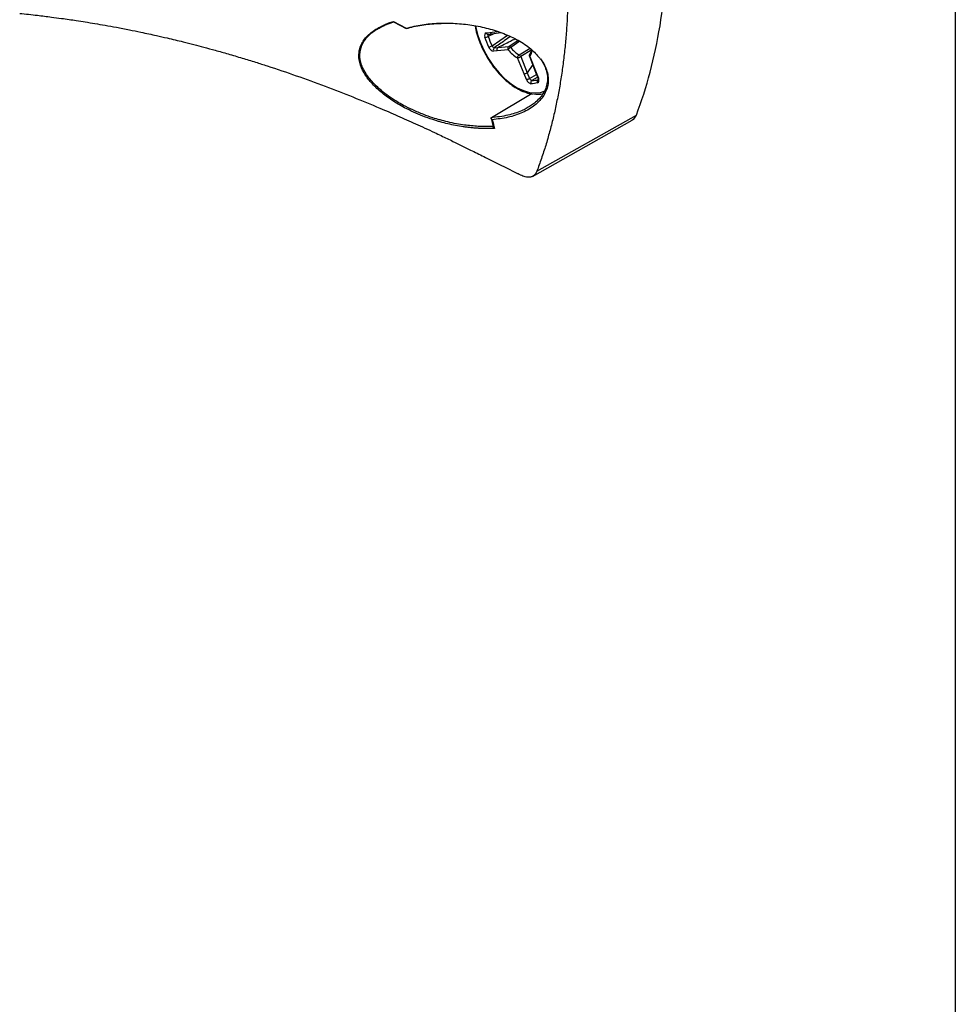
# Model space of a CAD drawing. Header units: millimetres. Extents: x 13 to 546, y 13 to 419.
# Tile 19 of 21: x 472 to 546, y 218 to 296. Entities that reach past the tile are written whole.
import ezdxf

# ---------------------------------------------------------------- set-up
doc = ezdxf.new("R2010")
doc.units = ezdxf.units.MM
doc.header["$LTSCALE"] = 2
doc.linetypes.add('SLD-Solid', pattern=[0])
doc.layers.add('TEXT', color=140, linetype='SLD-Solid', lineweight=25)

msp = doc.modelspace()

# ---------------------------------------------------------------- linework, layer by layer
for p, q in [((501.337, 295.71), (501.518, 295.776)), ((501.516, 295.779), (502.536, 295.237)), ((501.517, 295.816), (502.54, 295.273)), ((500.389, 295.285), (500.457, 295.327)), ((508.885, 294.897), (509.176, 294.937)), ((509.543, 294.848), (509.044, 294.619)), ((509.054, 294.78), (509.351, 294.821)), ((509.176, 294.937), (509.74, 295.016)), ((509.334, 294.819), (510.043, 294.918)), ((509.344, 293.87), (510.57, 294.724)), ((510.679, 293.824), (511.412, 294.32)), ((511.559, 294.232), (510.823, 293.737)), ((509.756, 293.487), (509.459, 293.459)), ((509.519, 293.717), (509.816, 293.744)), ((510.618, 293.566), (509.756, 293.487)), ((509.816, 293.744), (510.679, 293.824)), ((511.485, 293.163), (512.364, 293.682)), ((512.493, 293.549), (511.615, 293.013)), ((511.889, 291.639), (511.363, 292.921)), ((511.615, 293.013), (512.14, 291.731)), ((512.567, 292.385), (512.14, 291.731)), ((512.31, 293.044), (512.828, 291.714)), ((512.355, 293.035), (512.855, 291.75)), ((512.07, 291.198), (511.889, 291.639)), ((512.14, 291.731), (512.321, 291.29)), ((512.321, 291.29), (512.871, 291.602)), ((512.81, 291.759), (512.982, 291.317)), ((512.855, 291.75), (513.027, 291.308)), ((512.928, 291.367), (512.508, 291.129)), ((509.29, 288.178), (512.519, 290.101)), ((509.261, 288.128), (509.439, 287.431)), ((512.547, 283.507), (520.458, 287.961)), ((512.898, 283.918), (520.795, 288.376))]:
    msp.add_line(p, q)
at = {"flags": 128}
for points in [[(508.039, 295.457), (508.062, 295.333), (508.219, 294.701), (508.445, 294.063), (508.733, 293.432), (509.077, 292.824), (509.47, 292.25), (509.904, 291.725), (510.368, 291.26), (510.852, 290.865), (511.346, 290.548), (511.838, 290.317), (512.318, 290.177), (512.775, 290.131), (513.199, 290.18), (513.549, 290.306)], [(512.31, 293.044), (512.312, 293.041), (512.32, 293.036), (512.335, 293.034), (512.355, 293.035)], [(512.982, 291.317), (512.984, 291.315), (512.992, 291.31), (513.007, 291.308), (513.027, 291.308)]]:
    msp.add_lwpolyline(points, dxfattribs=at)
for centre, radius, start, end in [((509.042, 294.944), 0.164, 196.81927, 274.02261), ((508.763, 295.119), 0.573, 271.36905, 299.37167), ((508.609, 295.148), 1.473, 289.13799, 299.88471), ((509.662, 293.548), 0.221, 130.01016, 203.54946), ((510.821, 293.654), 0.221, 130.01015, 203.5493), ((511.263, 293.002), 0.856, 120.91684, 138.81635), ((512.443, 294.92), 2.272, 216.56937, 241.63139), ((510.656, 293.623), 0.202, 34.29983, 83.5099), ((512.444, 294.939), 2.018, 216.56937, 241.63139), ((511.658, 292.925), 0.295, 126.09961, 180.86756), ((511.306, 292.878), 0.337, 23.65793, 57.98632), ((512.497, 293.117), 0.2, 142.16213, 180), ((512.497, 293.117), 0.2, 180, 201.26436), ((512.482, 293.148), 0.17, 147.49216, 221.75734), ((511.568, 293.602), 0.97, 324.24321, 354.79957), ((511.196, 293.764), 0.859, 281.24968, 299.15982), ((511.902, 292.041), 0.859, 281.25038, 299.1598), ((512.645, 290.944), 0.231, 126.55021, 199.49233), ((513.13, 291.027), 0.202, 127.49725, 209.4632), ((512.961, 292.141), 2.111, 260.86883, 282.60113)]:
    msp.add_arc(centre, radius, start, end)
for points, knots in [([(520.795, 288.376), (521.623, 290.553), (522.251, 292.928), (523.092, 298.003), (523.303, 300.703), (523.303, 303.525)], [0, 0, 0, 0, 0.5, 0.5, 1, 1, 1, 1]), ([(515.383, 298.986), (515.382, 298.77), (515.381, 298.34), (515.37, 297.699), (515.352, 297.062), (515.326, 296.43), (515.293, 295.803), (515.253, 295.181), (515.205, 294.564), (515.149, 293.951), (515.087, 293.344), (515.016, 292.743), (514.939, 292.146), (514.854, 291.555), (514.761, 290.97), (514.662, 290.391), (514.555, 289.817), (514.44, 289.249), (514.319, 288.687), (514.19, 288.131), (514.053, 287.582), (513.91, 287.039), (513.759, 286.502), (513.602, 285.971), (513.437, 285.448), (513.264, 284.931), (513.086, 284.42), (512.961, 284.085), (512.898, 283.918)], [0, 0, 0, 0, 0.038461, 0.076923, 0.115384, 0.153846, 0.192307, 0.230769, 0.26923, 0.307692, 0.346154, 0.384615, 0.423077, 0.461538, 0.5, 0.538461, 0.576923, 0.615384, 0.653846, 0.692307, 0.730769, 0.769231, 0.807692, 0.846154, 0.884615, 0.923077, 0.961538, 1, 1, 1, 1]), ([(471.866, 296.451), (472.336, 296.401), (473.176, 296.311), (474.279, 296.174), (475.116, 296.062), (475.772, 295.968), (476.403, 295.875), (477.083, 295.769), (477.847, 295.643), (478.67, 295.501), (479.586, 295.334), (480.529, 295.152), (481.389, 294.976), (482.105, 294.823), (482.8, 294.67), (483.703, 294.464), (484.691, 294.226), (485.66, 293.981), (486.513, 293.757), (487.416, 293.511), (488.434, 293.223), (489.502, 292.908), (490.541, 292.588), (491.965, 292.133), (493.815, 291.509), (496.081, 290.685), (498.294, 289.825), (500.208, 289.035), (501.86, 288.321), (503.302, 287.677), (504.45, 287.146), (505.283, 286.752), (505.771, 286.519), (506.3, 286.263), (506.969, 285.936), (507.829, 285.511), (508.899, 284.979), (510.121, 284.367), (510.983, 283.934), (511.423, 283.713)], [0, 0, 0, 0, 0.033711, 0.060217, 0.079211, 0.093767, 0.10737, 0.124554, 0.142647, 0.162445, 0.183843, 0.208835, 0.230676, 0.246184, 0.260862, 0.281269, 0.312105, 0.333225, 0.352374, 0.375024, 0.400328, 0.427854, 0.454254, 0.477591, 0.535782, 0.593963, 0.650895, 0.706682, 0.743315, 0.780835, 0.820784, 0.834846, 0.847599, 0.86008, 0.877264, 0.900147, 0.928931, 0.963706, 1, 1, 1, 1]), ([(509.539, 287.319), (509.437, 287.314), (509.233, 287.306), (508.926, 287.303), (508.618, 287.308), (508.308, 287.32), (507.998, 287.34), (507.688, 287.368), (507.376, 287.403), (506.962, 287.459), (506.448, 287.545), (505.837, 287.676), (505.34, 287.804), (504.943, 287.92), (504.481, 288.064), (503.86, 288.286), (503.113, 288.605), (502.454, 288.93), (501.885, 289.247), (501.234, 289.654), (500.489, 290.21), (499.729, 290.942), (499.149, 291.727), (498.799, 292.545), (498.745, 293.233), (498.866, 293.762), (499.04, 294.142), (499.294, 294.499), (499.624, 294.828), (500.02, 295.126), (500.421, 295.361), (500.803, 295.545), (501.149, 295.689), (501.394, 295.774), (501.517, 295.816)], [0, 0, 0, 0, 0.01569, 0.031345, 0.04698, 0.06261, 0.07825, 0.093912, 0.109611, 0.125361, 0.156601, 0.187655, 0.218755, 0.23349, 0.249988, 0.291661, 0.333139, 0.37438, 0.406129, 0.436775, 0.499146, 0.561569, 0.624432, 0.686808, 0.749229, 0.780734, 0.81182, 0.843016, 0.87432, 0.905355, 0.936989, 0.957616, 0.978583, 1, 1, 1, 1]), ([(500.436, 295.316), (500.625, 295.414), (500.908, 295.561), (501.23, 295.673), (501.337, 295.71)], [0, 0, 0, 0, 0.667454, 1, 1, 1, 1]), ([(500.457, 295.327), (500.463, 295.33), (500.77, 295.516), (501.147, 295.65), (501.517, 295.781)], [0, 0, 0, 0, 0.016998, 1, 1, 1, 1]), ([(501.517, 295.816), (501.517, 295.81), (501.516, 295.797), (501.516, 295.785), (501.516, 295.778), (501.516, 295.78), (501.517, 295.781)], [0, 0, 0, 0, 0.239582, 0.500078, 0.753975, 1, 1, 1, 1]), ([(502.537, 295.239), (502.73, 295.293), (503.132, 295.406), (503.756, 295.521), (504.409, 295.605), (504.921, 295.642), (505.31, 295.656), (505.517, 295.661), (505.645, 295.66), (505.691, 295.66)], [0, 0, 0, 0, 0.195816, 0.407138, 0.599575, 0.810416, 0.882073, 0.958058, 1, 1, 1, 1]), ([(502.54, 295.273), (502.95, 295.375), (503.769, 295.578), (505.09, 295.687), (506.42, 295.674), (507.747, 295.532), (509.046, 295.264), (510.288, 294.867), (511.436, 294.329), (512.434, 293.684), (512.903, 293.147), (513.123, 292.895)], [0, 0, 0, 0, 0.112981, 0.22532, 0.337199, 0.450089, 0.562487, 0.675347, 0.787455, 0.900401, 1, 1, 1, 1]), ([(507.993, 295.461), (507.994, 295.451), (508.021, 295.243), (508.136, 294.82), (508.337, 294.202), (508.604, 293.589), (508.921, 292.993), (509.286, 292.425), (509.69, 291.897), (510.127, 291.416), (510.589, 290.994), (511.068, 290.638), (511.556, 290.352), (512.042, 290.156), (512.375, 290.054), (512.537, 290.043), (512.546, 290.043)], [0, 0, 0, 0, 0.004105, 0.086665, 0.169137, 0.251541, 0.333906, 0.416269, 0.498661, 0.581116, 0.663674, 0.74637, 0.829223, 0.912216, 0.995186, 1, 1, 1, 1]), ([(509.446, 287.475), (509.255, 287.469), (508.86, 287.457), (508.275, 287.476), (507.699, 287.519), (507.122, 287.586), (506.499, 287.686), (505.857, 287.82), (505.231, 287.98), (504.591, 288.172), (503.861, 288.432), (503.084, 288.763), (502.367, 289.12), (501.724, 289.484), (501.13, 289.872), (500.461, 290.387), (499.798, 291.021), (499.328, 291.652), (499.059, 292.177), (498.874, 292.705), (498.817, 293.374), (499.065, 294.136), (499.538, 294.697), (500.013, 295.068), (500.273, 295.218), (500.389, 295.285)], [0, 0, 0, 0, 0.032132, 0.066505, 0.097327, 0.127722, 0.162306, 0.201084, 0.235527, 0.268878, 0.311609, 0.364558, 0.411307, 0.449459, 0.49462, 0.539447, 0.60688, 0.674565, 0.70634, 0.741593, 0.807946, 0.873978, 0.941207, 0.973675, 1, 1, 1, 1]), ([(502.537, 295.239), (502.537, 295.238), (502.536, 295.235), (502.537, 295.241), (502.538, 295.254), (502.539, 295.267), (502.54, 295.273)], [0, 0, 0, 0, 0.2260596, 0.5000323, 0.7585721, 1, 1, 1, 1]), ([(508.885, 294.897), (508.826, 294.889), (508.783, 294.848), (508.744, 294.72), (508.748, 294.634), (508.777, 294.546)], [0, 0, 0, 0, 0.0002910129, 0.0002910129, 0.0005820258, 0.0005820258, 0.0005820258, 0.0005820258]), ([(509.044, 294.619), (509.028, 294.662), (509.023, 294.704), (509.04, 294.767), (509.061, 294.787), (509.09, 294.791)], [0, 0, 0, 0, 0.5, 0.5, 1, 1, 1, 1]), ([(509.176, 294.937), (509.195, 294.892), (509.227, 294.855), (509.303, 294.816), (509.345, 294.815), (509.382, 294.832)], [0, 0, 0, 0, 0.5, 0.5, 1, 1, 1, 1]), ([(509.519, 293.717), (509.49, 293.714), (509.455, 293.728), (509.39, 293.784), (509.362, 293.825), (509.344, 293.87)], [0, 0, 0, 0, 0.5, 0.5, 1, 1, 1, 1]), ([(510.797, 294.598), (510.646, 294.494), (510.22, 294.2), (509.794, 293.907), (509.519, 293.717)], [0, 0, 0, 0, 0.354006, 1, 1, 1, 1]), ([(509.816, 293.744), (510.143, 293.911), (510.59, 294.139), (511.038, 294.367), (511.159, 294.429)], [0, 0, 0, 0, 0.729337, 1, 1, 1, 1]), ([(509.092, 293.756), (509.134, 293.669), (509.195, 293.59), (509.329, 293.481), (509.4, 293.454), (509.459, 293.459)], [0, 0, 0, 0, 0.00029095, 0.00029095, 0.0005818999, 0.0005818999, 0.0005818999, 0.0005818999]), ([(509.756, 293.487), (509.738, 293.532), (509.734, 293.585), (509.757, 293.68), (509.782, 293.721), (509.816, 293.744)], [0, 0, 0, 0, 0.5, 0.5, 1, 1, 1, 1]), ([(512.464, 293.579), (512.458, 293.535), (512.442, 293.405), (512.387, 293.305), (512.345, 293.248), (512.339, 293.239)], [0, 0, 0, 0, 0.300727, 0.888273, 1, 1, 1, 1]), ([(513.123, 292.895), (513.155, 292.863), (513.322, 292.695), (513.51, 292.339), (513.719, 291.859), (513.815, 291.36), (513.805, 290.863), (513.686, 290.383), (513.463, 289.931), (513.147, 289.519), (512.62, 289.03), (511.791, 288.546), (510.633, 288.159), (509.785, 288.059), (509.363, 288.01)], [0, 0, 0, 0, 0.0165734, 0.0865338, 0.1569611, 0.227486, 0.2981515, 0.3684007, 0.4384833, 0.5091882, 0.5793892, 0.7200944, 0.8606477, 1, 1, 1, 1]), ([(513.184, 292.832), (513.28, 292.688), (513.468, 292.404), (513.653, 291.942), (513.75, 291.464), (513.738, 290.975), (513.618, 290.499), (513.326, 289.916), (512.889, 289.451), (512.454, 289.129), (512.282, 289.031), (512.222, 288.996)], [0, 0, 0, 0, 0.108524, 0.214193, 0.327006, 0.439239, 0.552162, 0.667024, 0.881704, 0.958291, 1, 1, 1, 1]), ([(511.889, 291.639), (511.919, 291.643), (511.963, 291.655), (512.055, 291.689), (512.103, 291.711), (512.14, 291.731)], [0, 0, 0, 0, 0.5, 0.5, 1, 1, 1, 1]), ([(512.813, 291.761), (512.814, 291.757), (512.817, 291.749), (512.841, 291.75), (512.855, 291.75)], [0, 0, 0, 0, 0.4072669, 1, 1, 1, 1]), ([(512.07, 291.198), (512.106, 291.11), (512.163, 291.026), (512.294, 290.906), (512.365, 290.87), (512.428, 290.867)], [0, 0, 0, 0, 0.0002910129, 0.0002910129, 0.0005820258, 0.0005820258, 0.0005820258, 0.0005820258]), ([(512.508, 291.129), (512.474, 291.129), (512.436, 291.146), (512.368, 291.205), (512.339, 291.246), (512.321, 291.29)], [0, 0, 0, 0, 0.5, 0.5, 1, 1, 1, 1]), ([(512.954, 290.927), (513.009, 290.944), (513.046, 290.992), (513.073, 291.131), (513.062, 291.22), (513.027, 291.308)], [0, 0, 0, 0, 0.00029095, 0.00029095, 0.0005818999, 0.0005818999, 0.0005818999, 0.0005818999]), ([(512.982, 291.317), (512.988, 291.302), (512.998, 291.274), (513.007, 291.231), (513.009, 291.199), (513.012, 291.197), (513.014, 291.196)], [0, 0, 0, 0, 0.220779, 0.423071, 0.780175, 1, 1, 1, 1]), ([(512.222, 288.996), (512.168, 288.963), (511.998, 288.86), (511.481, 288.618), (510.572, 288.311), (509.723, 288.215), (509.271, 288.164)], [0, 0, 0, 0, 0.065648, 0.209146, 0.579298, 1, 1, 1, 1]), ([(509.363, 288.01), (509.357, 288.013), (509.342, 288.022), (509.313, 288.044), (509.279, 288.079), (509.26, 288.12), (509.26, 288.149), (509.268, 288.159), (509.271, 288.164)], [0, 0, 0, 0, 0.0992597, 0.250904, 0.5004767, 0.7490799, 0.8731132, 1, 1, 1, 1]), ([(509.363, 288.01), (509.392, 287.895), (509.45, 287.664), (509.509, 287.434), (509.539, 287.319)], [0, 0, 0, 0, 0.498578, 1, 1, 1, 1]), ([(520.446, 287.982), (520.496, 288.003), (520.655, 288.072), (520.738, 288.252), (520.795, 288.376)], [0, 0, 0, 0, 0.3132108, 1, 1, 1, 1]), ([(509.539, 287.319), (509.534, 287.322), (509.518, 287.331), (509.49, 287.353), (509.462, 287.382), (509.444, 287.412), (509.44, 287.425), (509.439, 287.431)], [0, 0, 0, 0, 0.1264288, 0.3490498, 0.6950722, 0.882763, 1, 1, 1, 1]), ([(511.61, 283.609), (511.609, 283.609), (511.605, 283.611), (511.593, 283.618), (511.551, 283.642), (511.492, 283.675), (511.442, 283.704), (511.424, 283.714)], [0, 0, 0, 0, 0.007178, 0.057753, 0.192968, 0.695803, 1, 1, 1, 1]), ([(512.898, 283.918), (512.888, 283.892), (512.867, 283.839), (512.828, 283.768), (512.784, 283.703), (512.734, 283.644), (512.678, 283.591), (512.618, 283.546), (512.552, 283.509), (512.481, 283.479), (512.365, 283.444), (512.2, 283.429), (511.988, 283.46), (511.793, 283.521), (511.668, 283.581), (511.61, 283.609)], [0, 0, 0, 0, 0.05503, 0.110227, 0.165592, 0.221126, 0.276828, 0.332699, 0.388739, 0.444948, 0.501328, 0.650332, 0.78311, 0.899663, 1, 1, 1, 1])]:
    msp.add_open_spline(points, degree=3, knots=knots)
for points in [[(509.092, 293.756), (508.968, 294.016), (508.862, 294.281), (508.777, 294.546)], [(509.044, 294.619), (509.125, 294.369), (509.226, 294.116), (509.344, 293.87)], [(512.954, 290.927), (512.791, 290.877), (512.614, 290.857), (512.428, 290.867)], [(512.508, 291.129), (512.685, 291.12), (512.853, 291.14), (513.007, 291.187)], [(509.271, 288.164), (509.276, 288.17), (509.283, 288.175), (509.29, 288.178)]]:
    msp.add_open_spline(points, degree=3)
at = {"layer": 'TEXT'}
msp.add_line((546.1, 419.1), (546.1, 12.7), dxfattribs=at)

doc.saveas('drawing.dxf')
